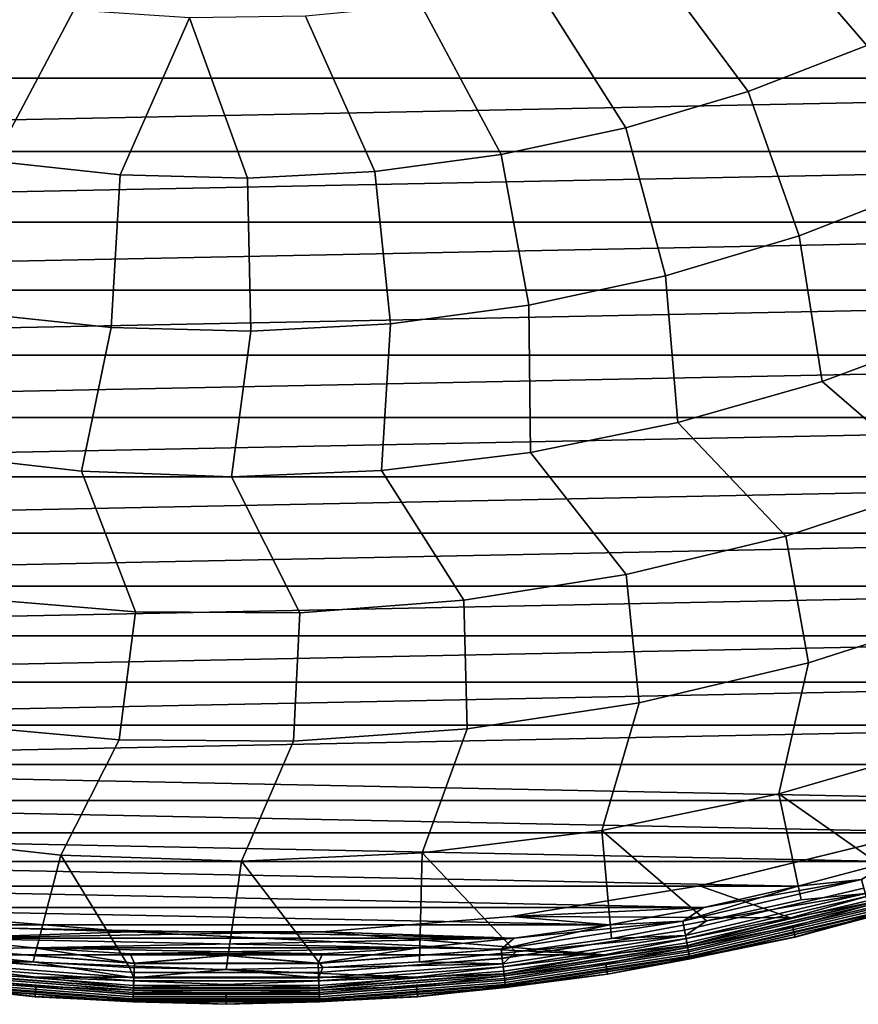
# Model space of a CAD drawing. Header units: metres. Extents: x -25 to 132, y -25 to 47.
# Tile 7 of 153: x -2.12 to 6.48, y -25 to -14.89. Entities that reach past the tile are written whole.
import ezdxf

# ---------------------------------------------------------------- set-up
doc = ezdxf.new("R2010")
doc.units = ezdxf.units.M
doc.layers.add('solid_12_061_031_XXX', color=7, linetype='CONTINUOUS')

msp = doc.modelspace()

# ---------------------------------------------------------------- linework, layer by layer
at = {"layer": 'solid_12_061_031_XXX'}
for points in [[(5.444989, -13.843504, 122.774681), (6.572953, -15.155095, 121.741142), (7.751391, -14.587548, 121.741142), (6.533872, -13.364095, 122.774681)], [(4.321277, -14.234363, 122.774681), (5.353305, -15.627628, 121.741142), (6.572953, -15.155095, 121.741142), (5.444989, -13.843504, 122.774681)], [(3.169923, -14.53417, 122.774681), (4.100095, -16.002182, 121.741142), (5.353305, -15.627628, 121.741142), (4.321277, -14.234363, 122.774681)], [(1.998293, -14.741009, 122.774681), (2.821179, -16.276411, 121.741142), (4.100095, -16.002182, 121.741142), (3.169923, -14.53417, 122.774681)], [(-1.562954, -14.793501, 122.774681), (-2.740172, -14.621284, 122.774681), (-3.67554, -16.105, 121.741142), (-2.38982, -16.345318, 121.741142)], [(18.980457, -15.49168), (-18.980541, -15.491577), (-19.589062, -14.714573), (19.588982, -14.71468)], [(0.81388, -14.853556, 122.774681), (1.524575, -16.448595, 121.741142), (2.821179, -16.276411, 121.741142), (1.998293, -14.741009, 122.774681)], [(-0.375739, -14.87109, 122.774681), (-1.562954, -14.793501, 122.774681), (-2.38982, -16.345318, 121.741142), (-1.089117, -16.483156, 121.741142)], [(-0.375739, -14.87109, 122.774681), (0.218414, -16.517654, 121.741142), (1.524575, -16.448595, 121.741142), (0.81388, -14.853556, 122.774681)], [(-0.375739, -14.87109, 122.774681), (-1.089117, -16.483156, 121.741142), (0.218414, -16.517654, 121.741142)], [(5.353305, -15.627628, 121.741142), (5.877912, -17.109301, 120.601761), (7.213759, -16.590349, 120.601761), (6.572953, -15.155095, 121.741142)], [(18.980457, -15.49168), (-18.34124, -16.243425), (-18.980541, -15.491577)], [(18.980457, -15.49168), (18.341152, -16.243525), (-18.34124, -16.243425)], [(4.100095, -16.002182, 121.741142), (4.505179, -17.520885, 120.601761), (5.877912, -17.109301, 120.601761), (5.353305, -15.627628, 121.741142)], [(2.821179, -16.276411, 121.741142), (3.104174, -17.822517, 120.601761), (4.505179, -17.520885, 120.601761), (4.100095, -16.002182, 121.741142)], [(18.341152, -16.243525), (-17.672186, -16.968904), (-18.34124, -16.243425)], [(18.341152, -16.243525), (17.672094, -16.969), (-17.672186, -16.968904)], [(-2.38982, -16.345318, 121.741142), (-2.605229, -17.902258, 120.601761), (-1.179998, -18.052303, 120.601761), (-1.089117, -16.483156, 121.741142)], [(1.524575, -16.448595, 121.741142), (1.683689, -18.012308, 120.601761), (3.104174, -17.822517, 120.601761), (2.821179, -16.276411, 121.741142)], [(0.218414, -16.517654, 121.741142), (0.252639, -18.089064, 120.601761), (1.683689, -18.012308, 120.601761), (1.524575, -16.448595, 121.741142)], [(-1.089117, -16.483156, 121.741142), (-1.179998, -18.052303, 120.601761), (0.252639, -18.089064, 120.601761), (0.218414, -16.517654, 121.741142)], [(7.213759, -16.590349, 120.601761), (5.877912, -17.109301, 120.601761), (6.114106, -18.605354, 119.361473), (7.557535, -18.06724, 119.361473)], [(17.672094, -16.969), (-16.974464, -17.666845), (-17.672186, -16.968904)], [(17.672094, -16.969), (16.974369, -17.666937), (-16.974464, -17.666845)], [(5.877912, -17.109301, 120.601761), (4.505179, -17.520885, 120.601761), (4.632847, -19.028353, 119.361473), (6.114106, -18.605354, 119.361473)], [(4.505179, -17.520885, 120.601761), (3.104174, -17.822517, 120.601761), (3.122925, -19.33362, 119.361473), (4.632847, -19.028353, 119.361473)], [(16.974369, -17.666937), (-16.249197, -18.336126), (-16.974464, -17.666845)], [(16.974369, -17.666937), (16.249098, -18.336214), (-16.249197, -18.336126)], [(3.104174, -17.822517, 120.601761), (1.683689, -18.012308, 120.601761), (1.59368, -19.519264, 119.361473), (3.122925, -19.33362, 119.361473)], [(-1.179998, -18.052303, 120.601761), (-2.605229, -17.902258, 120.601761), (-3.015124, -19.350723, 119.361473), (-1.484868, -19.527843, 119.361473)], [(0.252639, -18.089064, 120.601761), (-1.179998, -18.052303, 120.601761), (-1.484868, -19.527843, 119.361473), (0.054575, -19.584139, 119.361473)], [(1.683689, -18.012308, 120.601761), (0.252639, -18.089064, 120.601761), (0.054575, -19.584139, 119.361473), (1.59368, -19.519264, 119.361473)], [(7.557535, -18.06724, 119.361473), (6.114106, -18.605354, 119.361473), (7.343231, -19.666582, 118.02565)], [(16.249098, -18.336214), (-15.497552, -18.975664), (-16.249197, -18.336126)], [(16.249098, -18.336214), (15.49745, -18.975748), (-15.497552, -18.975664)], [(4.632847, -19.028353, 119.361473), (5.741238, -20.192467, 118.02565), (7.343231, -19.666582, 118.02565), (6.114106, -18.605354, 119.361473)], [(15.49745, -18.975748), (-14.720739, -19.584429), (-15.497552, -18.975664)], [(15.49745, -18.975748), (14.720634, -19.584507), (-14.720739, -19.584429)], [(3.122925, -19.33362, 119.361473), (4.102209, -20.588089, 118.02565), (5.741238, -20.192467, 118.02565), (4.632847, -19.028353, 119.361473)], [(-3.015124, -19.350723, 119.361473), (-2.610663, -20.829832, 118.02565), (-0.930581, -20.97216, 118.02565), (-1.484868, -19.527843, 119.361473)], [(1.59368, -19.519264, 119.361473), (2.436716, -20.850897, 118.02565), (4.102209, -20.588089, 118.02565), (3.122925, -19.33362, 119.361473)], [(14.720634, -19.584507), (-13.920021, -20.161425), (-14.720739, -19.584429)], [(14.720634, -19.584507), (13.919913, -20.161499), (-13.920021, -20.161425)], [(-1.484868, -19.527843, 119.361473), (-0.930581, -20.97216, 118.02565), (0.755505, -20.979197, 118.02565), (0.054575, -19.584139, 119.361473)], [(0.054575, -19.584139, 119.361473), (0.755505, -20.979197, 118.02565), (2.436716, -20.850897, 118.02565), (1.59368, -19.519264, 119.361473)], [(7.343231, -19.666582, 118.02565), (5.741238, -20.192467, 118.02565), (5.97463, -21.495602, 116.600075), (7.675066, -20.948757, 116.600075)], [(13.919913, -20.161499), (-13.096736, -20.705687), (-13.920021, -20.161425)], [(13.919913, -20.161499), (13.096625, -20.705757), (-13.096736, -20.705687)], [(5.741238, -20.192467, 118.02565), (4.102209, -20.588089, 118.02565), (4.235898, -21.904663, 116.600075), (5.97463, -21.495602, 116.600075)], [(4.102209, -20.588089, 118.02565), (2.436716, -20.850897, 118.02565), (2.470014, -22.173319, 116.600075), (4.235898, -21.904663, 116.600075)], [(13.096625, -20.705757), (-12.252219, -21.216339), (-13.096736, -20.705687)], [(13.096625, -20.705757), (12.252106, -21.216404), (-12.252219, -21.216339)], [(-0.930581, -20.97216, 118.02565), (-2.610663, -20.829832, 118.02565), (-2.87692, -22.124205, 116.600075), (-1.09783, -22.283443, 116.600075)], [(2.436716, -20.850897, 118.02565), (0.755505, -20.979197, 118.02565), (0.688298, -22.29985, 116.600075), (2.470014, -22.173319, 116.600075)], [(0.755505, -20.979197, 118.02565), (-0.930581, -20.97216, 118.02565), (-1.09783, -22.283443, 116.600075), (0.688298, -22.29985, 116.600075)], [(7.675066, -20.948757, 116.600075), (5.97463, -21.495602, 116.600075), (5.668935, -22.838478, 115.090927), (7.450801, -22.320808, 115.090927)], [(12.252106, -21.216404), (-11.387834, -21.692558), (-12.252219, -21.216339)], [(12.252106, -21.216404), (11.387718, -21.692619), (-11.387834, -21.692558)], [(5.97463, -21.495602, 116.600075), (4.235898, -21.904663, 116.600075), (3.85182, -23.214142, 115.090927), (5.668935, -22.838478, 115.090927)], [(11.387718, -21.692619), (-10.504974, -22.133581), (-11.387834, -21.692558)], [(11.387718, -21.692619), (10.504856, -22.133636), (-10.504974, -22.133581)], [(4.235898, -21.904663, 116.600075), (2.470014, -22.173319, 116.600075), (2.010755, -23.445465, 115.090927), (3.85182, -23.214142, 115.090927)], [(10.504856, -22.133636), (-9.605063, -22.538692), (-10.504974, -22.133581)], [(10.504856, -22.133636), (9.604942, -22.538744), (-9.605063, -22.538692)], [(-1.09783, -22.283443, 116.600075), (-2.87692, -22.124205, 116.600075), (-3.541349, -23.263529, 115.090927), (-1.697358, -23.470234, 115.090927)], [(2.470014, -22.173319, 116.600075), (0.688298, -22.29985, 116.600075), (0.157187, -23.531006, 115.090927), (2.010755, -23.445465, 115.090927)], [(0.688298, -22.29985, 116.600075), (-1.09783, -22.283443, 116.600075), (-1.697358, -23.470234, 115.090927), (0.157187, -23.531006, 115.090927)], [(5.668935, -22.838478, 115.090927), (6.855873, -23.669247, 113.5177), (7.803379, -23.373993, 113.5177), (7.450801, -22.320808, 115.090927)], [(8.689428, -22.907288), (-8.689551, -22.90724), (-9.605063, -22.538692)], [(9.604942, -22.538744), (8.689428, -22.907288), (-9.605063, -22.538692)], [(5.668935, -22.838478, 115.090927), (3.85182, -23.214142, 115.090927), (4.92906, -24.144163, 113.5177), (5.897249, -23.926109, 113.5177)], [(6.557526, -23.862486, 113.330261), (6.855873, -23.669247, 113.5177), (5.668935, -22.838478, 115.090927), (5.897249, -23.926109, 113.5177)], [(7.759788, -23.238668), (-7.759913, -23.238626), (-8.689551, -22.90724)], [(8.689428, -22.907288), (7.759788, -23.238668), (-8.689551, -22.90724)], [(6.817544, -23.532341), (-6.81767, -23.532305), (-7.759913, -23.238626)], [(7.759788, -23.238668), (6.817544, -23.532341), (-7.759913, -23.238626)], [(3.85182, -23.214142, 115.090927), (2.010755, -23.445465, 115.090927), (2.970283, -24.462494, 113.5177), (3.952878, -24.323055, 113.5177)], [(3.85182, -23.214142, 115.090927), (3.952878, -24.323055, 113.5177), (4.92906, -24.144163, 113.5177)], [(-1.697358, -23.470234, 115.090927), (-3.541349, -23.263529, 115.090927), (-2.970283, -24.462494, 113.5177), (-1.982869, -24.562256, 113.5177)], [(4.857028, -23.784359, 100), (4.857253, -23.784311, 99.5), (6.752126, -23.317373, 99.5), (6.75196, -23.317419, 100)], [(6.75196, -23.317419, 100), (7.662947, -23.584158, 100), (5.790748, -24.112623, 100), (4.857028, -23.784359, 100)], [(6.752126, -23.317373, 99.5), (4.857253, -23.784311, 99.5), (5.864265, -23.787819, 99.5), (6.817544, -23.532341, 99.5)], [(2.010755, -23.445465, 115.090927), (0.157187, -23.531006, 115.090927), (0.99224, -24.622179, 113.5177), (1.98287, -24.562256, 113.5177)], [(2.010755, -23.445465, 115.090927), (1.98287, -24.562256, 113.5177), (2.970283, -24.462494, 113.5177)], [(5.864265, -23.787819), (-5.864393, -23.787786), (-6.81767, -23.532305)], [(6.817544, -23.532341), (5.864265, -23.787819), (-6.81767, -23.532305)], [(-1.697358, -23.470234, 115.090927), (-1.982869, -24.562256, 113.5177), (-0.992239, -24.622179, 113.5177)], [(0.157187, -23.531006, 115.090927), (-1.697358, -23.470234, 115.090927), (-0.992239, -24.622179, 113.5177), (0.000001, -24.642164, 113.5177)], [(0.157187, -23.531006, 115.090927), (0.000001, -24.642164, 113.5177), (0.99224, -24.622179, 113.5177)], [(6.517894, -23.718269, 99.490395), (6.817544, -23.532341, 99.5), (5.864265, -23.787819, 99.5)], [(6.517741, -23.717712, 0.009493), (5.864265, -23.787819), (6.817544, -23.532341)], [(6.584814, -23.961784, 100.006836), (5.790748, -24.112623, 100), (7.662947, -23.584158, 100)], [(6.517741, -23.717712, 0.009493), (4.683044, -24.147047, 0.009493), (5.864265, -23.787819)], [(6.542629, -23.808275, 0.037873), (4.700925, -24.23925, 0.037873), (4.683044, -24.147047, 0.009493), (6.517741, -23.717712, 0.009493)], [(4.683154, -24.147615, 99.490395), (6.517894, -23.718269, 99.490395), (4.901492, -24.004692, 99.5)], [(4.701029, -24.239784, 99.461899), (6.542773, -23.8088, 99.461899), (6.517894, -23.718269, 99.490395), (4.683154, -24.147615, 99.490395)], [(6.517894, -23.718269, 99.490395), (5.864265, -23.787819, 99.5), (4.901492, -24.004692, 99.5)], [(5.835727, -24.307535, 100.201744), (7.724886, -23.774736, 100.201744), (7.691153, -23.670958, 112.706161), (5.810242, -24.201429, 112.706161)], [(6.590601, -23.982843, 112.919861), (5.810242, -24.201429, 112.706161), (7.691153, -23.670958, 112.706161)], [(4.901491, -24.004692), (-4.901621, -24.004665), (-5.864393, -23.787786)], [(5.864265, -23.787819), (4.901491, -24.004692), (-5.864393, -23.787786)], [(2.924101, -24.098526, 100), (2.924324, -24.098503, 99.5), (4.857253, -23.784311, 99.5), (4.857028, -23.784359, 100)], [(2.924101, -24.098526, 100), (4.857028, -23.784359, 100), (5.790748, -24.112623, 100)], [(4.857253, -23.784311, 99.5), (2.924324, -24.098503, 99.5), (4.901492, -24.004692, 99.5), (5.864265, -23.787819, 99.5)], [(4.683044, -24.147047, 0.009493), (4.901491, -24.004692), (5.864265, -23.787819)], [(6.565568, -23.89175, 0.084047), (4.717408, -24.324238, 0.084047), (4.700925, -24.23925, 0.037873), (6.542629, -23.808275, 0.037873)], [(4.717501, -24.324718, 99.415627), (6.565698, -23.892223, 99.415627), (6.542773, -23.8088, 99.461899), (4.701029, -24.239784, 99.461899)], [(6.622365, -24.098434, 100.149643), (7.724886, -23.774736, 100.201744), (5.835727, -24.307535, 100.201744)], [(7.725434, -23.776409, 99), (5.836141, -24.309246, 99), (5.836141, -24.309246, 0.5), (7.725434, -23.776409, 0.5)], [(6.621992, -24.097073, 0.402455), (7.725434, -23.776409, 0.5), (5.836141, -24.309246, 0.5)], [(6.622022, -24.097183, 99.09697), (5.836141, -24.309246, 99), (7.725434, -23.776409, 99)], [(4.711629, -24.294441, 113.330261), (6.557526, -23.862486, 113.330261), (4.92906, -24.144163, 113.5177)], [(4.726319, -24.370188, 113.129547), (6.577971, -23.936884, 113.129547), (6.557526, -23.862486, 113.330261), (4.711629, -24.294441, 113.330261)], [(6.585677, -23.964926, 0.146238), (4.731856, -24.398735, 0.146238), (4.717408, -24.324238, 0.084047), (6.565568, -23.89175, 0.084047)], [(4.731935, -24.399145, 99.353348), (6.585787, -23.965326, 99.353348), (6.565698, -23.892223, 99.415627), (4.717501, -24.324718, 99.415627)], [(4.735394, -24.416979, 112.919861), (6.590601, -23.982843, 112.919861), (6.577971, -23.936884, 113.129547), (4.726319, -24.370188, 113.129547)], [(6.557526, -23.862486, 113.330261), (5.897249, -23.926109, 113.5177), (4.92906, -24.144163, 113.5177)], [(3.930776, -24.182615), (-3.930906, -24.182594), (-4.901621, -24.004665)], [(4.901491, -24.004692), (3.930776, -24.182615), (-4.901621, -24.004665)], [(2.924324, -24.098503, 99.5), (3.930776, -24.182615, 99.5), (4.901492, -24.004692, 99.5)], [(4.683154, -24.147615, 99.490395), (4.901492, -24.004692, 99.5), (3.930776, -24.182615, 99.5)], [(4.683044, -24.147047, 0.009493), (3.930776, -24.182615), (4.901491, -24.004692)], [(4.731236, -24.395538, 100.006836), (5.790748, -24.112623, 100), (6.584814, -23.961784, 100.006836)], [(4.731236, -24.395538, 100.006836), (6.584814, -23.961784, 100.006836), (6.597672, -24.008575, 100.027008), (4.740475, -24.443176, 100.027008)], [(6.60218, -24.024979, 0.222052), (4.743713, -24.459877, 0.222052), (4.731856, -24.398735, 0.146238), (6.585677, -23.964926, 0.146238)], [(4.743776, -24.460197, 99.277458), (6.602267, -24.025295, 99.277458), (6.585787, -23.965326, 99.353348), (4.731935, -24.399145, 99.353348)], [(4.735394, -24.416979, 112.919861), (5.810242, -24.201429, 112.706161), (6.590601, -23.982843, 112.919861)], [(4.740475, -24.443176, 100.027008), (6.597672, -24.008575, 100.027008), (6.608694, -24.048685, 100.05912), (4.748394, -24.484011, 100.05912)], [(6.614442, -24.069601, 0.308568), (4.752524, -24.505306, 0.308568), (4.743713, -24.459877, 0.222052), (6.60218, -24.024979, 0.222052)], [(4.752567, -24.505527, 99.190887), (6.614502, -24.069818, 99.190887), (6.602267, -24.025295, 99.277458), (4.743776, -24.460197, 99.277458)], [(4.748394, -24.484011, 100.05912), (6.608694, -24.048685, 100.05912), (6.617119, -24.079344, 100.100967), (4.754448, -24.515224, 100.100967)], [(-2.924101, -24.098526, 100), (-0.979056, -24.25551, 100), (-5.790754, -24.112623, 100)], [(-0.979056, -24.25551, 100), (3.879214, -24.492523, 100), (-3.87922, -24.492521, 100), (-5.790754, -24.112623, 100)], [(-2.924324, -24.098503, 99.5), (-3.930906, -24.182594, 99.5), (-2.953815, -24.321283, 99.5), (-0.979166, -24.255497, 99.5)], [(-0.979056, -24.25551, 100), (-2.924101, -24.098526, 100), (-2.924324, -24.098503, 99.5), (-0.979166, -24.255497, 99.5)], [(0.979056, -24.25551, 100), (0.979166, -24.255497, 99.5), (2.924324, -24.098503, 99.5), (2.924101, -24.098526, 100)], [(2.924101, -24.098526, 100), (5.790748, -24.112623, 100), (3.879214, -24.492523, 100), (0.979056, -24.25551, 100)], [(2.924324, -24.098503, 99.5), (0.979166, -24.255497, 99.5), (2.953684, -24.321301, 99.5), (3.930776, -24.182615, 99.5)], [(4.683044, -24.147047, 0.009493), (2.820864, -24.434679, 0.009493), (3.930776, -24.182615)], [(4.700925, -24.23925, 0.037873), (2.831636, -24.527981, 0.037873), (2.820864, -24.434679, 0.009493), (4.683044, -24.147047, 0.009493)], [(2.820931, -24.435253, 99.490395), (4.683154, -24.147615, 99.490395), (2.953684, -24.321301, 99.5)], [(2.831698, -24.528521, 99.461899), (4.701029, -24.239784, 99.461899), (4.683154, -24.147615, 99.490395), (2.820931, -24.435253, 99.490395)], [(4.683154, -24.147615, 99.490395), (3.930776, -24.182615, 99.5), (2.953684, -24.321301, 99.5)], [(4.731236, -24.395538, 100.006836), (3.879214, -24.492523, 100), (5.790748, -24.112623, 100)], [(4.711629, -24.294441, 113.330261), (4.92906, -24.144163, 113.5177), (3.952878, -24.323055, 113.5177)], [(6.621992, -24.097073, 0.402455), (4.757948, -24.533276, 0.402455), (4.752524, -24.505306, 0.308568), (6.614442, -24.069601, 0.308568)], [(4.75797, -24.533388, 99.09697), (6.622022, -24.097183, 99.09697), (6.614502, -24.069818, 99.190887), (4.752567, -24.505527, 99.190887)], [(4.754448, -24.515224, 100.100967), (6.617119, -24.079344, 100.100967), (6.622365, -24.098434, 100.149643), (4.758217, -24.534662, 100.149643)], [(6.621992, -24.097073, 0.402455), (5.836141, -24.309246, 0.5), (4.757948, -24.533276, 0.402455)], [(4.75797, -24.533388, 99.09697), (5.836141, -24.309246, 99), (6.622022, -24.097183, 99.09697)], [(4.758217, -24.534662, 100.149643), (6.622365, -24.098434, 100.149643), (5.835727, -24.307535, 100.201744)], [(2.953684, -24.321301), (-2.953815, -24.321283), (-3.930906, -24.182594)], [(3.930776, -24.182615), (2.953684, -24.321301), (-3.930906, -24.182594)], [(0.979166, -24.255497, 99.5), (-2.953815, -24.321283, 99.5), (-1.971922, -24.420513, 99.5), (2.953684, -24.321301, 99.5)], [(0.979166, -24.255497, 99.5), (-0.979166, -24.255497, 99.5), (-2.953815, -24.321283, 99.5)], [(0.979056, -24.25551, 100), (-0.979056, -24.25551, 100), (-0.979166, -24.255497, 99.5), (0.979166, -24.255497, 99.5)], [(-0.979056, -24.25551, 100), (0.979056, -24.25551, 100), (3.879214, -24.492523, 100)], [(2.820864, -24.434679, 0.009493), (2.953684, -24.321301), (3.930776, -24.182615)], [(4.717408, -24.324238, 0.084047), (2.841564, -24.613979, 0.084047), (2.831636, -24.527981, 0.037873), (4.700925, -24.23925, 0.037873)], [(2.84162, -24.614466, 99.415627), (4.717501, -24.324718, 99.415627), (4.701029, -24.239784, 99.461899), (2.831698, -24.528521, 99.461899)], [(3.910589, -24.69047, 100.201744), (5.835727, -24.307535, 100.201744), (5.810242, -24.201429, 112.706161), (3.893512, -24.582689, 112.706161)], [(4.735394, -24.416979, 112.919861), (3.893512, -24.582689, 112.706161), (5.810242, -24.201429, 112.706161)], [(-2.820931, -24.435253, 99.490395), (-1.971922, -24.420513, 99.5), (-2.953815, -24.321283, 99.5)], [(1.97179, -24.420523), (-1.971922, -24.420513), (-2.953815, -24.321283)], [(-2.820864, -24.434679, 0.009493), (-2.953815, -24.321283), (-1.971922, -24.420513)], [(2.953684, -24.321301), (1.97179, -24.420523), (-2.953815, -24.321283)], [(-1.971922, -24.420513, 99.5), (1.97179, -24.420523, 99.5), (2.953684, -24.321301, 99.5)], [(2.820931, -24.435253, 99.490395), (2.953684, -24.321301, 99.5), (1.97179, -24.420523, 99.5)], [(2.820864, -24.434679, 0.009493), (1.97179, -24.420523), (2.953684, -24.321301)], [(2.838083, -24.58383, 113.330261), (4.711629, -24.294441, 113.330261), (2.970283, -24.462494, 113.5177)], [(2.846932, -24.660477, 113.129547), (4.726319, -24.370188, 113.129547), (4.711629, -24.294441, 113.330261), (2.838083, -24.58383, 113.330261)], [(4.731856, -24.398735, 0.146238), (2.850267, -24.689365, 0.146238), (2.841564, -24.613979, 0.084047), (4.717408, -24.324238, 0.084047)], [(2.850315, -24.689779, 99.353348), (4.731935, -24.399145, 99.353348), (4.717501, -24.324718, 99.415627), (2.84162, -24.614466, 99.415627)], [(4.711629, -24.294441, 113.330261), (3.952878, -24.323055, 113.5177), (2.970283, -24.462494, 113.5177)], [(4.758217, -24.534662, 100.149643), (5.835727, -24.307535, 100.201744), (3.910589, -24.69047, 100.201744)], [(5.836141, -24.309246, 99), (3.910866, -24.692207, 99), (3.910866, -24.692207, 0.5), (5.836141, -24.309246, 0.5)], [(4.757948, -24.533276, 0.402455), (5.836141, -24.309246, 0.5), (3.910866, -24.692207, 0.5)], [(4.75797, -24.533388, 99.09697), (3.910866, -24.692207, 99), (5.836141, -24.309246, 99)], [(-2.838083, -24.58383, 113.330261), (-1.982869, -24.562256, 113.5177), (-2.970283, -24.462494, 113.5177)], [(-2.831698, -24.528521, 99.461899), (-0.945749, -24.673313, 99.461899), (-0.942153, -24.579494, 99.490395), (-2.820931, -24.435253, 99.490395)], [(-0.945729, -24.67277, 0.037873), (-2.831636, -24.527981, 0.037873), (-2.820864, -24.434679, 0.009493), (-0.942131, -24.578918, 0.009493)], [(-2.820931, -24.435253, 99.490395), (-0.942153, -24.579494, 99.490395), (-1.971922, -24.420513, 99.5)], [(-0.942131, -24.578918, 0.009493), (-2.820864, -24.434679, 0.009493), (-1.971922, -24.420513), (-0.986809, -24.480118)], [(-1.971922, -24.420513, 99.5), (-0.986809, -24.480118, 99.5), (1.97179, -24.420523, 99.5)], [(-0.942153, -24.579494, 99.490395), (-0.986809, -24.480118, 99.5), (-1.971922, -24.420513, 99.5)], [(0.986677, -24.480124), (-0.986809, -24.480118), (-1.971922, -24.420513)], [(1.97179, -24.420523), (0.986677, -24.480124), (-1.971922, -24.420513)], [(-0.986809, -24.480118, 99.5), (0.986677, -24.480124, 99.5), (1.97179, -24.420523, 99.5)], [(0.942131, -24.578918, 0.009493), (0.986677, -24.480124), (1.97179, -24.420523)], [(2.820864, -24.434679, 0.009493), (0.942131, -24.578918, 0.009493), (1.97179, -24.420523)], [(2.831636, -24.527981, 0.037873), (0.945729, -24.67277, 0.037873), (0.942131, -24.578918, 0.009493), (2.820864, -24.434679, 0.009493)], [(0.942153, -24.579494, 99.490395), (2.820931, -24.435253, 99.490395), (1.97179, -24.420523, 99.5), (0.986677, -24.480124, 99.5)], [(0.945749, -24.673313, 99.461899), (2.831698, -24.528521, 99.461899), (2.820931, -24.435253, 99.490395), (0.942153, -24.579494, 99.490395)], [(2.838083, -24.58383, 113.330261), (2.970283, -24.462494, 113.5177), (1.98287, -24.562256, 113.5177)], [(2.852398, -24.707827, 112.919861), (4.735394, -24.416979, 112.919861), (4.726319, -24.370188, 113.129547), (2.846932, -24.660477, 113.129547)], [(2.849893, -24.686131, 100.006836), (3.879214, -24.492523, 100), (4.731236, -24.395538, 100.006836)], [(2.849893, -24.686131, 100.006836), (4.731236, -24.395538, 100.006836), (4.740475, -24.443176, 100.027008), (2.855458, -24.734335, 100.027008)], [(4.743713, -24.459877, 0.222052), (2.857409, -24.751234, 0.222052), (2.850267, -24.689365, 0.146238), (4.731856, -24.398735, 0.146238)], [(2.857447, -24.75156, 99.277458), (4.743776, -24.460197, 99.277458), (4.731935, -24.399145, 99.353348), (2.850315, -24.689779, 99.353348)], [(2.852398, -24.707827, 112.919861), (3.893512, -24.582689, 112.706161), (4.735394, -24.416979, 112.919861)], [(2.855458, -24.734335, 100.027008), (4.740475, -24.443176, 100.027008), (4.748394, -24.484011, 100.05912), (2.860229, -24.775656, 100.05912)], [(4.752524, -24.505306, 0.308568), (2.862716, -24.797205, 0.308568), (2.857409, -24.751234, 0.222052), (4.743713, -24.459877, 0.222052)], [(2.862742, -24.79743, 99.190887), (4.752567, -24.505527, 99.190887), (4.743776, -24.460197, 99.277458), (2.857447, -24.75156, 99.277458)], [(1.946298, -24.721746, 100), (-1.946305, -24.721746, 100), (-3.87922, -24.492521, 100)], [(-2.849893, -24.686131, 100.006836), (-3.87922, -24.492521, 100), (-1.946305, -24.721746, 100)], [(3.879214, -24.492523, 100), (1.946298, -24.721746, 100), (-3.87922, -24.492521, 100)], [(-2.84162, -24.614466, 99.415627), (-0.949063, -24.759766, 99.415627), (-0.945749, -24.673313, 99.461899), (-2.831698, -24.528521, 99.461899)], [(-0.949044, -24.759275, 0.084047), (-2.841564, -24.613979, 0.084047), (-2.831636, -24.527981, 0.037873), (-0.945729, -24.67277, 0.037873)], [(-2.838083, -24.58383, 113.330261), (-0.947882, -24.728949, 113.330261), (-1.982869, -24.562256, 113.5177)], [(-0.947882, -24.728949, 113.330261), (-0.992239, -24.622179, 113.5177), (-1.982869, -24.562256, 113.5177)], [(-0.986809, -24.480118, 99.5), (-0.000066, -24.5, 99.5), (0.986677, -24.480124, 99.5)], [(-0.942153, -24.579494, 99.490395), (-0.000066, -24.5, 99.5), (-0.986809, -24.480118, 99.5)], [(0.986677, -24.480124), (-0.000066, -24.5), (-0.986809, -24.480118)], [(-0.942131, -24.578918, 0.009493), (-0.986809, -24.480118), (-0.000066, -24.5)], [(-0.942153, -24.579494, 99.490395), (0.942153, -24.579494, 99.490395), (-0.000066, -24.5, 99.5)], [(0.942131, -24.578918, 0.009493), (-0.942131, -24.578918, 0.009493), (-0.000066, -24.5)], [(0.942153, -24.579494, 99.490395), (0.986677, -24.480124, 99.5), (-0.000066, -24.5, 99.5)], [(0.942131, -24.578918, 0.009493), (-0.000066, -24.5), (0.986677, -24.480124)], [(2.841564, -24.613979, 0.084047), (0.949044, -24.759275, 0.084047), (0.945729, -24.67277, 0.037873), (2.831636, -24.527981, 0.037873)], [(0.949063, -24.759766, 99.415627), (2.84162, -24.614466, 99.415627), (2.831698, -24.528521, 99.461899), (0.945749, -24.673313, 99.461899)], [(2.838083, -24.58383, 113.330261), (1.98287, -24.562256, 113.5177), (0.99224, -24.622179, 113.5177)], [(2.849893, -24.686131, 100.006836), (1.946298, -24.721746, 100), (3.879214, -24.492523, 100)], [(2.860229, -24.775656, 100.05912), (4.748394, -24.484011, 100.05912), (4.754448, -24.515224, 100.100967), (2.863875, -24.807241, 100.100967)], [(4.757948, -24.533276, 0.402455), (2.865984, -24.825508, 0.402455), (2.862716, -24.797205, 0.308568), (4.752524, -24.505306, 0.308568)], [(2.865997, -24.825623, 99.09697), (4.75797, -24.533388, 99.09697), (4.752567, -24.505527, 99.190887), (2.862742, -24.79743, 99.190887)], [(2.863875, -24.807241, 100.100967), (4.754448, -24.515224, 100.100967), (4.758217, -24.534662, 100.149643), (2.866146, -24.82691, 100.149643)], [(4.757948, -24.533276, 0.402455), (3.910866, -24.692207, 0.5), (2.865984, -24.825508, 0.402455)], [(2.865997, -24.825623, 99.09697), (3.910866, -24.692207, 99), (4.75797, -24.533388, 99.09697)], [(2.866146, -24.82691, 100.149643), (4.758217, -24.534662, 100.149643), (3.910589, -24.69047, 100.201744)], [(-3.910589, -24.69047, 100.201744), (-1.961341, -24.921179, 100.201744), (-1.952777, -24.812389, 112.706161), (-3.893512, -24.582689, 112.706161)], [(-2.852398, -24.707827, 112.919861), (-3.893512, -24.582689, 112.706161), (-1.952777, -24.812389, 112.706161)], [(-2.852398, -24.707827, 112.919861), (-0.952663, -24.853678, 112.919861), (-0.950837, -24.806047, 113.129547), (-2.846932, -24.660477, 113.129547)], [(-2.850315, -24.689779, 99.353348), (-0.951967, -24.835524, 99.353348), (-0.949063, -24.759766, 99.415627), (-2.84162, -24.614466, 99.415627)], [(-0.951951, -24.835108, 0.146238), (-2.850267, -24.689365, 0.146238), (-2.841564, -24.613979, 0.084047), (-0.949044, -24.759275, 0.084047)], [(-2.846932, -24.660477, 113.129547), (-0.950837, -24.806047, 113.129547), (-0.947882, -24.728949, 113.330261), (-2.838083, -24.58383, 113.330261)], [(-0.947882, -24.728949, 113.330261), (0.000001, -24.642164, 113.5177), (-0.992239, -24.622179, 113.5177)], [(-0.947882, -24.728949, 113.330261), (0.947882, -24.728949, 113.330261), (0.000001, -24.642164, 113.5177)], [(-0.945749, -24.673313, 99.461899), (0.945749, -24.673313, 99.461899), (0.942153, -24.579494, 99.490395), (-0.942153, -24.579494, 99.490395)], [(0.945729, -24.67277, 0.037873), (-0.945729, -24.67277, 0.037873), (-0.942131, -24.578918, 0.009493), (0.942131, -24.578918, 0.009493)], [(0.947882, -24.728949, 113.330261), (0.99224, -24.622179, 113.5177), (0.000001, -24.642164, 113.5177)], [(0.947882, -24.728949, 113.330261), (2.838083, -24.58383, 113.330261), (0.99224, -24.622179, 113.5177)], [(0.950837, -24.806047, 113.129547), (2.846932, -24.660477, 113.129547), (2.838083, -24.58383, 113.330261), (0.947882, -24.728949, 113.330261)], [(2.850267, -24.689365, 0.146238), (0.951951, -24.835108, 0.146238), (0.949044, -24.759275, 0.084047), (2.841564, -24.613979, 0.084047)], [(0.951967, -24.835524, 99.353348), (2.850315, -24.689779, 99.353348), (2.84162, -24.614466, 99.415627), (0.949063, -24.759766, 99.415627)], [(0.952663, -24.853678, 112.919861), (2.852398, -24.707827, 112.919861), (2.846932, -24.660477, 113.129547), (0.950837, -24.806047, 113.129547)], [(1.961341, -24.921179, 100.201744), (3.910589, -24.69047, 100.201744), (3.893512, -24.582689, 112.706161), (1.952777, -24.812389, 112.706161)], [(2.852398, -24.707827, 112.919861), (1.952777, -24.812389, 112.706161), (3.893512, -24.582689, 112.706161)], [(-1.96148, -24.922934, 99), (-3.910867, -24.692207, 99), (-3.910867, -24.692207, 0.5), (-1.96148, -24.922934, 0.5)], [(-2.865984, -24.825508, 0.402455), (-1.96148, -24.922934, 0.5), (-3.910867, -24.692207, 0.5)], [(-2.865997, -24.825623, 99.09697), (-3.910867, -24.692207, 99), (-1.96148, -24.922934, 99)], [(-2.866146, -24.82691, 100.149643), (-1.961341, -24.921179, 100.201744), (-3.910589, -24.69047, 100.201744)], [(-2.862742, -24.79743, 99.190887), (-0.956118, -24.94381, 99.190887), (-0.954349, -24.897669, 99.277458), (-2.857447, -24.75156, 99.277458)], [(-0.956109, -24.943584, 0.308568), (-2.862716, -24.797205, 0.308568), (-2.857409, -24.751234, 0.222052), (-0.954337, -24.897343, 0.222052)], [(-2.855458, -24.734335, 100.027008), (-0.953685, -24.880342, 100.027008), (-0.955278, -24.921907, 100.05912), (-2.860229, -24.775656, 100.05912)], [(-2.857447, -24.75156, 99.277458), (-0.954349, -24.897669, 99.277458), (-0.951967, -24.835524, 99.353348), (-2.850315, -24.689779, 99.353348)], [(-0.954337, -24.897343, 0.222052), (-2.857409, -24.751234, 0.222052), (-2.850267, -24.689365, 0.146238), (-0.951951, -24.835108, 0.146238)], [(-2.849893, -24.686131, 100.006836), (-0.951826, -24.831852, 100.006836), (-0.953685, -24.880342, 100.027008), (-2.855458, -24.734335, 100.027008)], [(-2.852398, -24.707827, 112.919861), (-1.952777, -24.812389, 112.706161), (-0.952663, -24.853678, 112.919861)], [(-2.849893, -24.686131, 100.006836), (-1.946305, -24.721746, 100), (-0.951826, -24.831852, 100.006836)], [(1.946298, -24.721746, 100), (-0.000003, -24.797813, 100), (-1.946305, -24.721746, 100)], [(-0.951826, -24.831852, 100.006836), (-1.946305, -24.721746, 100), (-0.000003, -24.797813, 100)], [(-0.951967, -24.835524, 99.353348), (0.951967, -24.835524, 99.353348), (0.949063, -24.759766, 99.415627), (-0.949063, -24.759766, 99.415627)], [(0.951951, -24.835108, 0.146238), (-0.951951, -24.835108, 0.146238), (-0.949044, -24.759275, 0.084047), (0.949044, -24.759275, 0.084047)], [(-0.950837, -24.806047, 113.129547), (0.950837, -24.806047, 113.129547), (0.947882, -24.728949, 113.330261), (-0.947882, -24.728949, 113.330261)], [(-0.949063, -24.759766, 99.415627), (0.949063, -24.759766, 99.415627), (0.945749, -24.673313, 99.461899), (-0.945749, -24.673313, 99.461899)], [(0.949044, -24.759275, 0.084047), (-0.949044, -24.759275, 0.084047), (-0.945729, -24.67277, 0.037873), (0.945729, -24.67277, 0.037873)], [(0.951826, -24.831852, 100.006836), (-0.000003, -24.797813, 100), (1.946298, -24.721746, 100)], [(0.951826, -24.831852, 100.006836), (1.946298, -24.721746, 100), (2.849893, -24.686131, 100.006836)], [(0.951826, -24.831852, 100.006836), (2.849893, -24.686131, 100.006836), (2.855458, -24.734335, 100.027008), (0.953685, -24.880342, 100.027008)], [(2.857409, -24.751234, 0.222052), (0.954337, -24.897343, 0.222052), (0.951951, -24.835108, 0.146238), (2.850267, -24.689365, 0.146238)], [(0.954349, -24.897669, 99.277458), (2.857447, -24.75156, 99.277458), (2.850315, -24.689779, 99.353348), (0.951967, -24.835524, 99.353348)], [(0.952663, -24.853678, 112.919861), (1.952777, -24.812389, 112.706161), (2.852398, -24.707827, 112.919861)], [(0.953685, -24.880342, 100.027008), (2.855458, -24.734335, 100.027008), (2.860229, -24.775656, 100.05912), (0.955278, -24.921907, 100.05912)], [(2.862716, -24.797205, 0.308568), (0.956109, -24.943584, 0.308568), (0.954337, -24.897343, 0.222052), (2.857409, -24.751234, 0.222052)], [(0.956118, -24.94381, 99.190887), (2.862742, -24.79743, 99.190887), (2.857447, -24.75156, 99.277458), (0.954349, -24.897669, 99.277458)], [(2.866146, -24.82691, 100.149643), (3.910589, -24.69047, 100.201744), (1.961341, -24.921179, 100.201744)], [(3.910866, -24.692207, 99), (1.96148, -24.922934, 99), (1.96148, -24.922934, 0.5), (3.910866, -24.692207, 0.5)], [(2.865984, -24.825508, 0.402455), (3.910866, -24.692207, 0.5), (1.96148, -24.922934, 0.5)], [(2.865997, -24.825623, 99.09697), (1.96148, -24.922934, 99), (3.910866, -24.692207, 99)], [(-2.863875, -24.807241, 100.100967), (-0.956496, -24.95368, 100.100967), (-0.957254, -24.973465, 100.149643), (-2.866146, -24.82691, 100.149643)], [(-2.866146, -24.82691, 100.149643), (-0.957254, -24.973465, 100.149643), (-1.961341, -24.921179, 100.201744)], [(-2.865997, -24.825623, 99.09697), (-0.957205, -24.972168, 99.09697), (-0.956118, -24.94381, 99.190887), (-2.862742, -24.79743, 99.190887)], [(-2.865997, -24.825623, 99.09697), (-1.96148, -24.922934, 99), (-0.957205, -24.972168, 99.09697)], [(-0.9572, -24.972054, 0.402455), (-2.865984, -24.825508, 0.402455), (-2.862716, -24.797205, 0.308568), (-0.956109, -24.943584, 0.308568)], [(-0.9572, -24.972054, 0.402455), (-1.96148, -24.922934, 0.5), (-2.865984, -24.825508, 0.402455)], [(-2.860229, -24.775656, 100.05912), (-0.955278, -24.921907, 100.05912), (-0.956496, -24.95368, 100.100967), (-2.863875, -24.807241, 100.100967)], [(-1.961341, -24.921179, 100.201744), (0, -24.99824, 100.201744), (0, -24.889114, 112.706161), (-1.952777, -24.812389, 112.706161)], [(-0.952663, -24.853678, 112.919861), (-1.952777, -24.812389, 112.706161), (0, -24.889114, 112.706161)], [(-0.954349, -24.897669, 99.277458), (0.954349, -24.897669, 99.277458), (0.951967, -24.835524, 99.353348), (-0.951967, -24.835524, 99.353348)], [(0.954337, -24.897343, 0.222052), (-0.954337, -24.897343, 0.222052), (-0.951951, -24.835108, 0.146238), (0.951951, -24.835108, 0.146238)], [(-0.951826, -24.831852, 100.006836), (0.951826, -24.831852, 100.006836), (0.953685, -24.880342, 100.027008), (-0.953685, -24.880342, 100.027008)], [(-0.952663, -24.853678, 112.919861), (0.952663, -24.853678, 112.919861), (0.950837, -24.806047, 113.129547), (-0.950837, -24.806047, 113.129547)], [(-0.952663, -24.853678, 112.919861), (0, -24.889114, 112.706161), (0.952663, -24.853678, 112.919861)], [(-0.951826, -24.831852, 100.006836), (-0.000003, -24.797813, 100), (0.951826, -24.831852, 100.006836)], [(0, -24.99824, 100.201744), (1.961341, -24.921179, 100.201744), (1.952777, -24.812389, 112.706161), (0, -24.889114, 112.706161)], [(0.952663, -24.853678, 112.919861), (0, -24.889114, 112.706161), (1.952777, -24.812389, 112.706161)], [(0.955278, -24.921907, 100.05912), (2.860229, -24.775656, 100.05912), (2.863875, -24.807241, 100.100967), (0.956496, -24.95368, 100.100967)], [(2.865984, -24.825508, 0.402455), (0.9572, -24.972054, 0.402455), (0.956109, -24.943584, 0.308568), (2.862716, -24.797205, 0.308568)], [(0.957205, -24.972168, 99.09697), (2.865997, -24.825623, 99.09697), (2.862742, -24.79743, 99.190887), (0.956118, -24.94381, 99.190887)], [(0.956496, -24.95368, 100.100967), (2.863875, -24.807241, 100.100967), (2.866146, -24.82691, 100.149643), (0.957254, -24.973465, 100.149643)], [(2.865984, -24.825508, 0.402455), (1.96148, -24.922934, 0.5), (0.9572, -24.972054, 0.402455)], [(0.957205, -24.972168, 99.09697), (1.96148, -24.922934, 99), (2.865997, -24.825623, 99.09697)], [(0.957254, -24.973465, 100.149643), (2.866146, -24.82691, 100.149643), (1.961341, -24.921179, 100.201744)], [(0, -25, 99), (-1.96148, -24.922934, 99), (-1.96148, -24.922934, 0.5), (0, -25, 0.5)], [(-0.9572, -24.972054, 0.402455), (0, -25, 0.5), (-1.96148, -24.922934, 0.5)], [(-0.957205, -24.972168, 99.09697), (-1.96148, -24.922934, 99), (0, -25, 99)], [(-0.957254, -24.973465, 100.149643), (0, -24.99824, 100.201744), (-1.961341, -24.921179, 100.201744)], [(-0.956496, -24.95368, 100.100967), (0.956496, -24.95368, 100.100967), (0.957254, -24.973465, 100.149643), (-0.957254, -24.973465, 100.149643)], [(-0.957205, -24.972168, 99.09697), (0.957205, -24.972168, 99.09697), (0.956118, -24.94381, 99.190887), (-0.956118, -24.94381, 99.190887)], [(0.9572, -24.972054, 0.402455), (-0.9572, -24.972054, 0.402455), (-0.956109, -24.943584, 0.308568), (0.956109, -24.943584, 0.308568)], [(-0.955278, -24.921907, 100.05912), (0.955278, -24.921907, 100.05912), (0.956496, -24.95368, 100.100967), (-0.956496, -24.95368, 100.100967)], [(-0.956118, -24.94381, 99.190887), (0.956118, -24.94381, 99.190887), (0.954349, -24.897669, 99.277458), (-0.954349, -24.897669, 99.277458)], [(0.956109, -24.943584, 0.308568), (-0.956109, -24.943584, 0.308568), (-0.954337, -24.897343, 0.222052), (0.954337, -24.897343, 0.222052)], [(-0.953685, -24.880342, 100.027008), (0.953685, -24.880342, 100.027008), (0.955278, -24.921907, 100.05912), (-0.955278, -24.921907, 100.05912)], [(0.957254, -24.973465, 100.149643), (1.961341, -24.921179, 100.201744), (0, -24.99824, 100.201744)], [(1.96148, -24.922934, 99), (0, -25, 99), (0, -25, 0.5), (1.96148, -24.922934, 0.5)], [(0.9572, -24.972054, 0.402455), (1.96148, -24.922934, 0.5), (0, -25, 0.5)], [(0.957205, -24.972168, 99.09697), (0, -25, 99), (1.96148, -24.922934, 99)], [(-0.957254, -24.973465, 100.149643), (0.957254, -24.973465, 100.149643), (0, -24.99824, 100.201744)], [(-0.957205, -24.972168, 99.09697), (0, -25, 99), (0.957205, -24.972168, 99.09697)], [(0.9572, -24.972054, 0.402455), (0, -25, 0.5), (-0.9572, -24.972054, 0.402455)]]:
    msp.add_3dface(points, dxfattribs=at)

doc.saveas('drawing.dxf')
